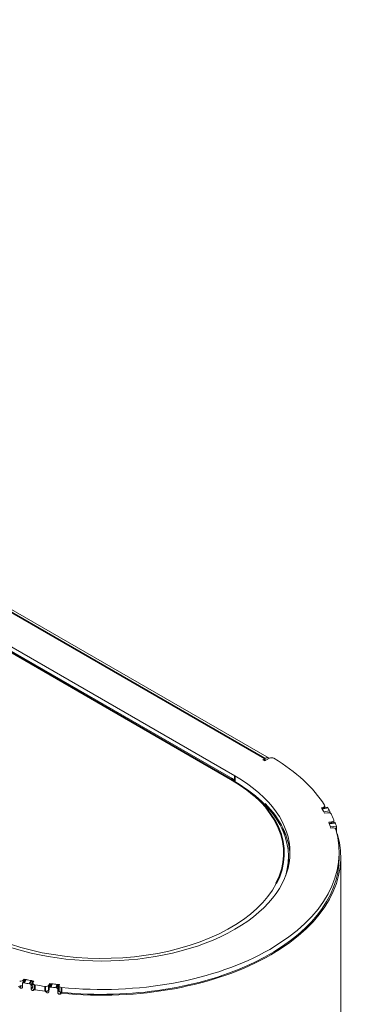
# Model space of a CAD drawing. Header units: millimetres. Extents: x 4 to 1188, y 1 to 840.
# Tile 207 of 210: x 1114 to 1130, y 310 to 357. Entities that reach past the tile are written whole.
import ezdxf

# ---------------------------------------------------------------- set-up
doc = ezdxf.new("R2010")
doc.units = ezdxf.units.MM
doc.layers.add('1', color=7, linetype='Continuous')

msp = doc.modelspace()

# ---------------------------------------------------------------- linework, layer by layer
at = {"layer": '1', "color": 154, "linetype": 'Continuous', "lineweight": 13}
for p, q in [((1125.9294, 321.3218), (1049.4098, 365.5004)), ((1124.2001, 320.327), (1049.1475, 363.6586)), ((1124.295, 320.4739), (1049.2087, 363.825)), ((1125.6284, 321.2437), (1125.7294, 321.302)), ((1125.7294, 321.1854), (1125.6284, 321.2437)), ((1125.9592, 321.318), (1125.7294, 321.1854)), ((1128.5013, 318.9607), (1128.4348, 318.9471)), ((1128.7208, 318.9624), (1128.4579, 318.909)), ((1128.553, 318.7437), (1128.8259, 318.7925)), ((1128.5964, 318.9372), (1128.5964, 319.0384)), ((1128.7228, 318.7045), (1128.587, 318.6805)), ((1128.7883, 318.2468), (1128.9266, 318.2652)), ((1129.0374, 318.2262), (1129.0374, 318.3456)), ((1129.0825, 318.2321), (1128.8082, 318.1961)), ((1128.8696, 318.026), (1129.1504, 318.0563)), ((1128.8873, 317.972), (1128.9567, 317.9794)), ((1129.1646, 317.9516), (1129.1646, 317.7801)), ((1129.1606, 317.7797), (1129.1646, 317.7801)), ((1126.8596, 316.4089), (1126.8596, 316.5838)), ((1129.2882, 316.5663), (1129.2882, 316.7996)), ((1129.3596, 202.1402), (1129.3596, 316.5663)), ((1114.2115, 310.7353), (1114.188, 310.6969)), ((1114.2115, 310.6535), (1114.2115, 310.7353)), ((1114.1349, 310.5141), (1114.1349, 310.3427)), ((1114.2366, 310.6946), (1114.1417, 310.5391)), ((1114.5515, 310.2631), (1114.5515, 310.4346)), ((1114.6255, 310.401), (1114.5515, 310.2631)), ((1114.6255, 310.5449), (1114.6255, 310.3116)), ((1114.6732, 310.6474), (1114.6317, 310.569)), ((1114.636, 310.5772), (1114.636, 310.5922)), ((1115.3925, 310.4513), (1115.4245, 310.5312)), ((1115.3991, 310.3035), (1115.3991, 310.132)), ((1115.4658, 310.4824), (1115.4025, 310.3215)), ((1115.4245, 310.3774), (1115.4245, 310.5312)), ((1115.8288, 310.0806), (1115.8288, 310.2521)), ((1115.8813, 310.2428), (1115.8288, 310.0806)), ((1115.8813, 310.2428), (1115.8813, 310.4142)), ((1115.8852, 310.4189), (1115.8852, 310.1857)), ((1115.8876, 310.434), (1115.9004, 310.474)), ((1115.3925, 310.218), (1115.3991, 310.2344))]:
    msp.add_line(p, q, dxfattribs=at)
at = {"layer": '1', "color": 154, "linetype": 'Continuous', "lineweight": 35}
for p, q in [((1125.7294, 321.302), (1049.4101, 365.365)), ((1124.093, 320.3164), (1049.1256, 363.5988)), ((1125.7294, 321.1854), (1125.7294, 321.302)), ((1124.295, 320.2406), (1124.295, 320.4739)), ((1128.4662, 318.8952), (1128.7357, 318.95)), ((1128.5013, 318.9178), (1128.5013, 318.9607)), ((1128.9266, 318.2116), (1128.9266, 318.2652)), ((1128.8135, 318.1823), (1129.0922, 318.2188)), ((1129.1009, 317.9447), (1129.1646, 317.9516)), ((1114.3013, 310.7172), (1114.2064, 310.5616)), ((1114.188, 310.6969), (1114.188, 310.6149)), ((1114.5638, 310.6671), (1114.4793, 310.5095)), ((1114.636, 310.5922), (1114.5515, 310.4346)), ((1114.7283, 310.4657), (1114.7283, 310.2324)), ((1115.2194, 310.1565), (1115.2194, 310.3897)), ((1115.3925, 310.4513), (1115.3925, 310.218)), ((1115.5363, 310.5166), (1115.473, 310.3558)), ((1115.8069, 310.4843), (1115.7544, 310.3221)), ((1115.8813, 310.4142), (1115.8288, 310.2521)), ((1116.0038, 310.3377), (1116.0038, 310.1044))]:
    msp.add_line(p, q, dxfattribs=at)
at = {"layer": '1', "color": 154, "linetype": 'Continuous', "lineweight": 13}
for centre, major_axis, start_param, end_param in [((1125.7294, 320.9754), (0.2, 0.3464), 6.1960307, 7.0685835), ((1126.0602, 321.2597), (-0.1429, 0), 3.9015104, 5.4977871), ((1117.9311, 316.7996), (11.3571, 0), 0.3530784, 0.7599177), ((1117.9311, 316.7996), (-9, 0), 0.7853982, 3.9269908), ((1124.093, 320.1414), (-0.1071, -0.1856), 2.3561945, 3.1415927), ((1117.9311, 316.5838), (8.9286, 0), 6.1113795, 7.0685835), ((1117.9311, 316.5663), (-9, 0), 3.1640256, 3.6610845), ((1117.9311, 316.7996), (11.1429, 0), 0.296706, 0.3403392), ((1117.9311, 316.7996), (11.1429, 0), 0.3069916, 0.331799), ((1128.4536, 319.0384), (-0.1429, 0), 1.9111355, 3.4946711), ((1117.9311, 316.7996), (11.4286, 0), 0.3068217, 0.3319688), ((1128.7645, 318.6256), (-0.1429, 0), 3.4256401, 5.009095), ((1117.9311, 316.7996), (-11.4286, 0), 3.381144, 3.4256401), ((1128.8945, 318.3456), (-0.1429, 0), 1.7976891, 3.381144), ((1117.9311, 316.7996), (11.3571, 0), 4.5418686, 6.4537057), ((1117.9311, 315.9423), (-9.2857, 0), 3.4656676, 3.5260451), ((1117.9311, 315.8257), (-9.3571, 0), 3.4902113, 3.5130369), ((1117.9311, 316.7996), (11.1429, 0), 0.1832596, 0.2268928), ((1117.9311, 316.7996), (11.1429, 0), 0.1917998, 0.2166072), ((1128.9827, 317.8983), (-0.1429, 0), 3.312113, 4.8956486), ((1117.9311, 316.7996), (11.4286, 0), 0.1916299, 0.2167771), ((1117.9311, 316.5663), (11.4286, 0), 4.5442134, 6.4509528), ((1117.9311, 316.5663), (11.3571, 0), 4.5418686, 6.2831638), ((1117.9311, 316.4089), (-8.9286, 0), 3.0734594, 3.1415436), ((1117.9311, 316.7588), (-8.7143, 0), 0.7853982, 2.8498663), ((1117.9311, 316.7996), (11.1429, 0), 4.3720498, 4.415683), ((1117.9311, 316.7996), (11.1429, 0), 4.38059, 4.4053974), ((1114.0533, 310.7244), (-0.1429, 0), 1.2177179, 2.8012534), ((1114.0533, 310.4912), (0.1429, 0), 4.3593106, 5.3206651), ((1117.9311, 316.7996), (11.4286, 0), 4.3804202, 4.4055673), ((1114.7683, 310.5449), (-0.1429, 0), 5.9864793, 7.5699342), ((1114.7683, 310.3116), (0.1429, 0), 3.1416113, 4.4283416), ((1117.9311, 316.7996), (-11.4286, 0), 1.2867489, 1.331245), ((1115.2533, 310.4699), (-0.1429, 0), 1.331245, 2.9146999), ((1117.9311, 316.7996), (11.1429, 0), 4.4854962, 4.5291294), ((1117.9311, 316.7996), (11.4286, 0), 4.4956119, 4.520759), ((1117.9311, 316.7996), (11.1429, 0), 4.4957818, 4.5205892), ((1116.028, 310.4189), (-0.1429, 0), 6.0999257, 7.6834613), ((1117.9311, 316.5663), (-11.4286, 0), 1.2867489, 1.331245), ((1117.9311, 316.5663), (11.4286, 0), 4.4290216, 4.4717495), ((1115.2533, 310.2366), (0.1429, 0), 4.4728376, 6.0562925), ((1116.028, 310.1857), (0.1429, 0), 3.1416026, 4.5418686)]:
    msp.add_ellipse(centre, major_axis=major_axis, ratio=0.5773503, start_param=start_param, end_param=end_param, dxfattribs=at)
at = {"layer": '1', "color": 154, "linetype": 'Continuous', "lineweight": 35}
for centre, major_axis, start_param in [((1124.093, 320.1414), (-0.1071, -0.1856), 3.1415927), ((1117.9311, 316.7588), (-8.7143, 0), 2.8498663)]:
    msp.add_ellipse(centre, major_axis=major_axis, ratio=0.5773503, start_param=start_param, end_param=3.9269908, dxfattribs=at)
at = {"layer": '1', "color": 154, "linetype": 'Continuous', "lineweight": 13}
for points, knots in [([(1128.4597, 318.9039), (1128.4602, 318.9034), (1128.4608, 318.9028), (1128.4629, 318.9003), (1128.4645, 318.898), (1128.4662, 318.8952)], [0, 0, 0, 0, 0.2574028, 0.2574028, 1, 1, 1, 1]), ([(1128.7208, 318.9625), (1128.7211, 318.9625), (1128.7215, 318.9626), (1128.7222, 318.9626), (1128.7225, 318.9625), (1128.7232, 318.9624), (1128.7243, 318.9621), (1128.7261, 318.9613), (1128.7277, 318.9601), (1128.7292, 318.9587), (1128.73, 318.9579), (1128.7324, 318.9551), (1128.734, 318.9528), (1128.7357, 318.95)], [0, 0, 0, 0, 0.0815858, 0.0815858, 0.1581203, 0.1581203, 0.2346548, 0.3877239, 0.5407929, 0.5407929, 0.6938619, 0.6938619, 1, 1, 1, 1]), ([(1128.8259, 318.7925), (1128.8274, 318.7897), (1128.8289, 318.7866), (1128.8311, 318.7815), (1128.8318, 318.7797), (1128.8332, 318.7759), (1128.8339, 318.7739), (1128.836, 318.7678), (1128.8373, 318.7635), (1128.8391, 318.7567), (1128.8397, 318.7544), (1128.8409, 318.7497), (1128.8414, 318.7473), (1128.843, 318.7402), (1128.8439, 318.7353), (1128.8449, 318.7292), (1128.8451, 318.728), (1128.8455, 318.7255), (1128.8461, 318.7218), (1128.8468, 318.7158), (1128.8473, 318.7111), (1128.8478, 318.7065), (1128.8479, 318.7042), (1128.8484, 318.6974), (1128.8485, 318.693), (1128.8485, 318.689)], [0, 0, 0, 0, 0.125, 0.125, 0.1875, 0.1875, 0.25, 0.25, 0.375, 0.375, 0.4375, 0.4375, 0.5, 0.5, 0.625, 0.625, 0.65625, 0.65625, 0.6875, 0.75, 0.8125, 0.8125, 0.875, 0.875, 1, 1, 1, 1]), ([(1128.808, 318.1931), (1128.8082, 318.1928), (1128.8085, 318.1924), (1128.8093, 318.1913), (1128.8098, 318.1904), (1128.8114, 318.1875), (1128.8125, 318.1851), (1128.8135, 318.1823)], [0, 0, 0, 0, 0.1515237, 0.1515237, 0.4343491, 0.4343491, 1, 1, 1, 1]), ([(1129.0825, 318.2321), (1129.0827, 318.2321), (1129.0828, 318.2321), (1129.0832, 318.2321), (1129.0835, 318.232), (1129.0839, 318.2319), (1129.0846, 318.2315), (1129.0859, 318.2306), (1129.0869, 318.2293), (1129.0879, 318.2278), (1129.0884, 318.2269), (1129.09, 318.224), (1129.0911, 318.2216), (1129.0922, 318.2188)], [0, 0, 0, 0, 0.0581957, 0.0581957, 0.1366794, 0.1366794, 0.215163, 0.3721304, 0.5290978, 0.5290978, 0.6860652, 0.6860652, 1, 1, 1, 1]), ([(1129.1504, 318.0563), (1129.1514, 318.0535), (1129.1523, 318.0503), (1129.1537, 318.045), (1129.1541, 318.0432), (1129.155, 318.0393), (1129.1555, 318.0373), (1129.1568, 318.031), (1129.1576, 318.0267), (1129.1587, 318.0198), (1129.1591, 318.0175), (1129.1598, 318.0127), (1129.1602, 318.0103), (1129.1612, 318.0031), (1129.1617, 317.9982), (1129.1624, 317.992), (1129.1625, 317.9907), (1129.1627, 317.9883), (1129.1631, 317.9846), (1129.1636, 317.9785), (1129.1639, 317.9738), (1129.1641, 317.9691), (1129.1642, 317.9668), (1129.1645, 317.96), (1129.1646, 317.9556), (1129.1646, 317.9516)], [0, 0, 0, 0, 0.125, 0.125, 0.1875, 0.1875, 0.25, 0.25, 0.375, 0.375, 0.4375, 0.4375, 0.5, 0.5, 0.625, 0.625, 0.65625, 0.65625, 0.6875, 0.75, 0.8125, 0.8125, 0.875, 0.875, 1, 1, 1, 1]), ([(1129.1921, 317.6809), (1129.1924, 317.6809), (1129.1932, 317.6808), (1129.1939, 317.6801), (1129.1949, 317.6788), (1129.1955, 317.6779), (1129.1965, 317.6758), (1129.197, 317.6745), (1129.1981, 317.6716), (1129.1986, 317.67), (1129.1992, 317.6681)], [0, 0, 0, 0, 0.1350884, 0.3513163, 0.3513163, 0.5675442, 0.5675442, 0.7837721, 0.7837721, 1, 1, 1, 1]), ([(1114.3013, 310.7172), (1114.2966, 310.7181), (1114.292, 310.7186), (1114.2851, 310.7188), (1114.2828, 310.7188), (1114.2784, 310.7185), (1114.2761, 310.7183), (1114.2696, 310.7173), (1114.2655, 310.7162), (1114.2597, 310.714), (1114.2578, 310.7132), (1114.2542, 310.7113), (1114.2524, 310.7103), (1114.2475, 310.707), (1114.2445, 310.7045), (1114.2413, 310.701), (1114.2406, 310.7002), (1114.2394, 310.6987), (1114.2382, 310.6972), (1114.2372, 310.6955), (1114.2366, 310.6947)], [0, 0, 0, 0, 0.1735094, 0.1735094, 0.2602642, 0.2602642, 0.3470189, 0.3470189, 0.5205283, 0.5205283, 0.6072831, 0.6072831, 0.6940378, 0.6940378, 0.8675472, 0.8675472, 0.9109246, 0.9109246, 0.9543019, 1, 1, 1, 1]), ([(1114.0087, 310.3381), (1114.0059, 310.3433), (1114.0023, 310.3483), (1113.9961, 310.3553), (1113.9938, 310.3576), (1113.9891, 310.3619), (1113.9842, 310.3659), (1113.9789, 310.3694), (1113.9733, 310.3727), (1113.9704, 310.3741), (1113.9647, 310.3768), (1113.9617, 310.3779), (1113.9558, 310.3799), (1113.9527, 310.3807), (1113.9497, 310.3814)], [0, 0, 0, 0, 0.25, 0.25, 0.375, 0.375, 0.5, 0.625, 0.625, 0.75, 0.75, 0.875, 0.875, 1, 1, 1, 1]), ([(1114.1349, 310.3427), (1114.1329, 310.3371), (1114.1306, 310.3317), (1114.1263, 310.324), (1114.1248, 310.3215), (1114.1214, 310.3168), (1114.1195, 310.3145), (1114.1165, 310.3112), (1114.1154, 310.3102), (1114.1132, 310.3082), (1114.112, 310.3072), (1114.1083, 310.3045), (1114.1057, 310.3028), (1114.1014, 310.3008), (1114.0999, 310.3002), (1114.0969, 310.2991), (1114.0922, 310.2977), (1114.0872, 310.297), (1114.0819, 310.2968), (1114.0802, 310.2968), (1114.0766, 310.2969), (1114.0748, 310.2971), (1114.0712, 310.2975), (1114.0694, 310.2978), (1114.0658, 310.2985), (1114.0639, 310.299), (1114.0585, 310.3003), (1114.0549, 310.3014), (1114.0496, 310.3033), (1114.0478, 310.304), (1114.0443, 310.3055), (1114.0425, 310.3063), (1114.0374, 310.309), (1114.0341, 310.3109), (1114.0294, 310.3142), (1114.0278, 310.3154), (1114.0249, 310.3179), (1114.0234, 310.3192), (1114.0193, 310.3231), (1114.0169, 310.3259), (1114.0136, 310.3303), (1114.0125, 310.3319), (1114.0105, 310.3349), (1114.0096, 310.3365), (1114.0087, 310.3381)], [0, 0, 0, 0, 0.125, 0.125, 0.1875, 0.1875, 0.25, 0.25, 0.28125, 0.28125, 0.3125, 0.3125, 0.375, 0.375, 0.40625, 0.40625, 0.4375, 0.5, 0.5, 0.53125, 0.53125, 0.5625, 0.5625, 0.59375, 0.59375, 0.625, 0.625, 0.6875, 0.6875, 0.71875, 0.71875, 0.75, 0.75, 0.8125, 0.8125, 0.84375, 0.84375, 0.875, 0.875, 0.9375, 0.9375, 0.96875, 0.96875, 1, 1, 1, 1]), ([(1114.2064, 310.5616), (1114.2017, 310.5625), (1114.1971, 310.563), (1114.1902, 310.5632), (1114.1879, 310.5632), (1114.1834, 310.5629), (1114.1812, 310.5627), (1114.1747, 310.5617), (1114.1706, 310.5606), (1114.1648, 310.5584), (1114.1629, 310.5576), (1114.1593, 310.5557), (1114.1575, 310.5547), (1114.1526, 310.5514), (1114.1496, 310.5489), (1114.1464, 310.5454), (1114.1457, 310.5446), (1114.1445, 310.5431), (1114.1428, 310.5408), (1114.1403, 310.5368), (1114.1387, 310.5333), (1114.1374, 310.5297), (1114.1368, 310.5279), (1114.1354, 310.5222), (1114.1349, 310.5182), (1114.1349, 310.5141)], [0, 0, 0, 0, 0.125, 0.125, 0.1875, 0.1875, 0.25, 0.25, 0.375, 0.375, 0.4375, 0.4375, 0.5, 0.5, 0.625, 0.625, 0.65625, 0.65625, 0.6875, 0.75, 0.8125, 0.8125, 0.875, 0.875, 1, 1, 1, 1]), ([(1114.5515, 310.4346), (1114.5515, 310.4387), (1114.5511, 310.4428), (1114.5497, 310.4489), (1114.5491, 310.451), (1114.5477, 310.4551), (1114.5469, 310.4572), (1114.5442, 310.4633), (1114.542, 310.4672), (1114.5381, 310.473), (1114.5367, 310.4749), (1114.5336, 310.4786), (1114.532, 310.4804), (1114.527, 310.4855), (1114.5234, 310.4888), (1114.5185, 310.4925), (1114.5175, 310.4932), (1114.5154, 310.4946), (1114.5123, 310.4967), (1114.507, 310.4998), (1114.5026, 310.502), (1114.4981, 310.504), (1114.4958, 310.5049), (1114.4888, 310.5073), (1114.4841, 310.5086), (1114.4793, 310.5095)], [0, 0, 0, 0, 0.125, 0.125, 0.1875, 0.1875, 0.25, 0.25, 0.375, 0.375, 0.4375, 0.4375, 0.5, 0.5, 0.625, 0.625, 0.65625, 0.65625, 0.6875, 0.75, 0.8125, 0.8125, 0.875, 0.875, 1, 1, 1, 1]), ([(1114.6766, 310.2124), (1114.6747, 310.2099), (1114.6727, 310.2077), (1114.6683, 310.2034), (1114.6659, 310.2015), (1114.6619, 310.1988), (1114.6605, 310.198), (1114.6577, 310.1965), (1114.6532, 310.1944), (1114.6484, 310.193), (1114.6433, 310.192), (1114.6415, 310.1917), (1114.638, 310.1914), (1114.6344, 310.1912), (1114.6308, 310.1914), (1114.6271, 310.1917), (1114.6253, 310.1919), (1114.6225, 310.1923), (1114.6215, 310.1924), (1114.6197, 310.1928), (1114.6169, 310.1933), (1114.6142, 310.1939), (1114.6087, 310.1953), (1114.605, 310.1964), (1114.5997, 310.1985), (1114.5979, 310.1992), (1114.5943, 310.2008), (1114.5926, 310.2017), (1114.5875, 310.2044), (1114.5842, 310.2065), (1114.5796, 310.21), (1114.5781, 310.2112), (1114.5753, 310.2137), (1114.5712, 310.2177), (1114.5677, 310.222), (1114.5636, 310.228), (1114.5618, 310.2311), (1114.5587, 310.2374), (1114.5574, 310.2405), (1114.5551, 310.2469), (1114.5542, 310.2502), (1114.5526, 310.2567), (1114.552, 310.2599), (1114.5515, 310.2631)], [0, 0, 0, 0, 0.0625, 0.0625, 0.125, 0.125, 0.15625, 0.15625, 0.1875, 0.25, 0.25, 0.28125, 0.28125, 0.3125, 0.34375, 0.34375, 0.375, 0.375, 0.390625, 0.390625, 0.40625, 0.4375, 0.4375, 0.5, 0.5, 0.53125, 0.53125, 0.5625, 0.5625, 0.625, 0.625, 0.65625, 0.65625, 0.6875, 0.75, 0.75, 0.8125, 0.8125, 0.875, 0.875, 0.9375, 0.9375, 1, 1, 1, 1]), ([(1114.636, 310.5922), (1114.636, 310.5963), (1114.6356, 310.6004), (1114.6342, 310.6065), (1114.6336, 310.6086), (1114.6322, 310.6127), (1114.6314, 310.6148), (1114.6287, 310.6209), (1114.6265, 310.6248), (1114.6226, 310.6306), (1114.6211, 310.6325), (1114.6181, 310.6362), (1114.6165, 310.6379), (1114.6115, 310.6431), (1114.6079, 310.6463), (1114.603, 310.65), (1114.602, 310.6508), (1114.5999, 310.6522), (1114.5968, 310.6543), (1114.5915, 310.6574), (1114.5871, 310.6595), (1114.5826, 310.6615), (1114.5803, 310.6625), (1114.5733, 310.6649), (1114.5685, 310.6662), (1114.5638, 310.6671)], [0, 0, 0, 0, 0.125, 0.125, 0.1875, 0.1875, 0.25, 0.25, 0.375, 0.375, 0.4375, 0.4375, 0.5, 0.5, 0.625, 0.625, 0.65625, 0.65625, 0.6875, 0.75, 0.8125, 0.8125, 0.875, 0.875, 1, 1, 1, 1]), ([(1115.473, 310.3558), (1115.4681, 310.3564), (1115.4633, 310.3566), (1115.4562, 310.3563), (1115.4539, 310.3561), (1115.4492, 310.3556), (1115.4469, 310.3552), (1115.4402, 310.3537), (1115.436, 310.3523), (1115.4299, 310.3498), (1115.428, 310.3488), (1115.4242, 310.3467), (1115.4224, 310.3456), (1115.4173, 310.342), (1115.4143, 310.3393), (1115.4109, 310.3355), (1115.4102, 310.3347), (1115.409, 310.3331), (1115.4072, 310.3307), (1115.4046, 310.3265), (1115.403, 310.3229), (1115.4016, 310.3192), (1115.401, 310.3173), (1115.3996, 310.3115), (1115.3991, 310.3076), (1115.3991, 310.3035)], [0, 0, 0, 0, 0.125, 0.125, 0.1875, 0.1875, 0.25, 0.25, 0.375, 0.375, 0.4375, 0.4375, 0.5, 0.5, 0.625, 0.625, 0.65625, 0.65625, 0.6875, 0.75, 0.8125, 0.8125, 0.875, 0.875, 1, 1, 1, 1]), ([(1115.5363, 310.5166), (1115.5314, 310.5172), (1115.5266, 310.5175), (1115.5195, 310.5172), (1115.5172, 310.517), (1115.5125, 310.5164), (1115.5102, 310.516), (1115.5035, 310.5146), (1115.4993, 310.5132), (1115.4932, 310.5106), (1115.4913, 310.5097), (1115.4875, 310.5076), (1115.4857, 310.5064), (1115.4806, 310.5028), (1115.4776, 310.5001), (1115.4742, 310.4963), (1115.4735, 310.4956), (1115.4723, 310.494), (1115.4705, 310.4916), (1115.468, 310.4875), (1115.4664, 310.484), (1115.4657, 310.4823)], [0, 0, 0, 0, 0.154685, 0.154685, 0.2320275, 0.2320275, 0.30937, 0.30937, 0.4640551, 0.4640551, 0.5413976, 0.5413976, 0.6187401, 0.6187401, 0.7734251, 0.7734251, 0.8120964, 0.8120964, 0.8507676, 0.9281101, 1, 1, 1, 1]), ([(1115.8288, 310.2521), (1115.8288, 310.2562), (1115.8283, 310.2603), (1115.8269, 310.2663), (1115.8263, 310.2683), (1115.8249, 310.2724), (1115.824, 310.2744), (1115.8212, 310.2803), (1115.8189, 310.2841), (1115.8149, 310.2896), (1115.8134, 310.2914), (1115.8103, 310.2949), (1115.8087, 310.2966), (1115.8036, 310.3014), (1115.7998, 310.3044), (1115.7947, 310.3077), (1115.7937, 310.3084), (1115.7916, 310.3097), (1115.7884, 310.3115), (1115.7829, 310.3143), (1115.7784, 310.3162), (1115.7737, 310.3179), (1115.7713, 310.3186), (1115.7641, 310.3206), (1115.7593, 310.3216), (1115.7544, 310.3221)], [0, 0, 0, 0, 0.125, 0.125, 0.1875, 0.1875, 0.25, 0.25, 0.375, 0.375, 0.4375, 0.4375, 0.5, 0.5, 0.625, 0.625, 0.65625, 0.65625, 0.6875, 0.75, 0.8125, 0.8125, 0.875, 0.875, 1, 1, 1, 1]), ([(1115.8813, 310.4142), (1115.8813, 310.4183), (1115.8808, 310.4224), (1115.8794, 310.4285), (1115.8788, 310.4305), (1115.8774, 310.4345), (1115.8766, 310.4365), (1115.8738, 310.4425), (1115.8715, 310.4463), (1115.8675, 310.4517), (1115.866, 310.4535), (1115.8629, 310.457), (1115.8613, 310.4587), (1115.8561, 310.4635), (1115.8524, 310.4665), (1115.8473, 310.4699), (1115.8463, 310.4706), (1115.8442, 310.4718), (1115.841, 310.4737), (1115.8355, 310.4764), (1115.8309, 310.4783), (1115.8263, 310.48), (1115.8239, 310.4808), (1115.8167, 310.4828), (1115.8118, 310.4837), (1115.8069, 310.4843)], [0, 0, 0, 0, 0.125, 0.125, 0.1875, 0.1875, 0.25, 0.25, 0.375, 0.375, 0.4375, 0.4375, 0.5, 0.5, 0.625, 0.625, 0.65625, 0.65625, 0.6875, 0.75, 0.8125, 0.8125, 0.875, 0.875, 1, 1, 1, 1]), ([(1114.7357, 310.2312), (1114.7297, 310.2322), (1114.7238, 310.2325), (1114.7167, 310.2321), (1114.7152, 310.232), (1114.7124, 310.2317), (1114.711, 310.2314), (1114.7068, 310.2307), (1114.7015, 310.2294), (1114.6966, 310.2274), (1114.693, 310.2257), (1114.6918, 310.2251), (1114.6896, 310.2238), (1114.6885, 310.2231), (1114.6832, 310.2196), (1114.6796, 310.2162), (1114.6766, 310.2124)], [0, 0, 0, 0, 0.25, 0.25, 0.3125, 0.3125, 0.375, 0.375, 0.5, 0.625, 0.625, 0.6875, 0.6875, 0.75, 0.75, 1, 1, 1, 1]), ([(1115.2685, 310.1189), (1115.2655, 310.1239), (1115.2619, 310.1287), (1115.2554, 310.1352), (1115.2531, 310.1374), (1115.2482, 310.1413), (1115.2431, 310.145), (1115.2376, 310.1482), (1115.2318, 310.1511), (1115.2288, 310.1523), (1115.2229, 310.1546), (1115.2198, 310.1555), (1115.2137, 310.1571), (1115.2105, 310.1577), (1115.2074, 310.1582)], [0, 0, 0, 0, 0.25, 0.25, 0.375, 0.375, 0.5, 0.625, 0.625, 0.75, 0.75, 0.875, 0.875, 1, 1, 1, 1]), ([(1115.3991, 310.132), (1115.397, 310.1263), (1115.3946, 310.1207), (1115.3902, 310.1128), (1115.3886, 310.1102), (1115.3851, 310.1052), (1115.3832, 310.1028), (1115.38, 310.0993), (1115.3789, 310.0982), (1115.3766, 310.096), (1115.3753, 310.095), (1115.3716, 310.092), (1115.3689, 310.0902), (1115.3644, 310.0879), (1115.3629, 310.0871), (1115.3597, 310.0858), (1115.3549, 310.0841), (1115.3497, 310.0831), (1115.3443, 310.0825), (1115.3424, 310.0824), (1115.3387, 310.0823), (1115.3369, 310.0823), (1115.3332, 310.0826), (1115.3313, 310.0827), (1115.3275, 310.0832), (1115.3257, 310.0835), (1115.32, 310.0845), (1115.3163, 310.0853), (1115.3108, 310.0869), (1115.3089, 310.0874), (1115.3053, 310.0887), (1115.3035, 310.0894), (1115.2981, 310.0917), (1115.2947, 310.0934), (1115.2899, 310.0964), (1115.2883, 310.0975), (1115.2852, 310.0997), (1115.2837, 310.1009), (1115.2795, 310.1046), (1115.2769, 310.1073), (1115.2735, 310.1115), (1115.2724, 310.1129), (1115.2704, 310.1159), (1115.2694, 310.1174), (1115.2685, 310.1189)], [0, 0, 0, 0, 0.125, 0.125, 0.1875, 0.1875, 0.25, 0.25, 0.28125, 0.28125, 0.3125, 0.3125, 0.375, 0.375, 0.40625, 0.40625, 0.4375, 0.5, 0.5, 0.53125, 0.53125, 0.5625, 0.5625, 0.59375, 0.59375, 0.625, 0.625, 0.6875, 0.6875, 0.71875, 0.71875, 0.75, 0.75, 0.8125, 0.8125, 0.84375, 0.84375, 0.875, 0.875, 0.9375, 0.9375, 0.96875, 0.96875, 1, 1, 1, 1]), ([(1115.9573, 310.0383), (1115.9554, 310.0358), (1115.9533, 310.0334), (1115.9488, 310.0288), (1115.9463, 310.0267), (1115.9423, 310.0238), (1115.9409, 310.0229), (1115.9379, 310.0212), (1115.9333, 310.0188), (1115.9284, 310.017), (1115.9231, 310.0157), (1115.9213, 310.0153), (1115.9177, 310.0148), (1115.914, 310.0143), (1115.9103, 310.0142), (1115.9065, 310.0143), (1115.9046, 310.0144), (1115.9017, 310.0146), (1115.9008, 310.0147), (1115.8989, 310.0149), (1115.896, 310.0152), (1115.8932, 310.0157), (1115.8875, 310.0167), (1115.8838, 310.0176), (1115.8783, 310.0192), (1115.8764, 310.0198), (1115.8728, 310.0212), (1115.871, 310.0219), (1115.8657, 310.0243), (1115.8624, 310.0262), (1115.8577, 310.0294), (1115.8561, 310.0305), (1115.8532, 310.0328), (1115.849, 310.0365), (1115.8454, 310.0406), (1115.8412, 310.0463), (1115.8393, 310.0493), (1115.8361, 310.0553), (1115.8348, 310.0584), (1115.8325, 310.0647), (1115.8315, 310.0679), (1115.8299, 310.0742), (1115.8293, 310.0774), (1115.8288, 310.0806)], [0, 0, 0, 0, 0.0625, 0.0625, 0.125, 0.125, 0.15625, 0.15625, 0.1875, 0.25, 0.25, 0.28125, 0.28125, 0.3125, 0.34375, 0.34375, 0.375, 0.375, 0.390625, 0.390625, 0.40625, 0.4375, 0.4375, 0.5, 0.5, 0.53125, 0.53125, 0.5625, 0.5625, 0.625, 0.625, 0.65625, 0.65625, 0.6875, 0.75, 0.75, 0.8125, 0.8125, 0.875, 0.875, 0.9375, 0.9375, 1, 1, 1, 1]), ([(1116.0181, 310.0611), (1116.0119, 310.0617), (1116.0059, 310.0617), (1115.9985, 310.0608), (1115.997, 310.0606), (1115.9941, 310.06), (1115.9927, 310.0597), (1115.9884, 310.0587), (1115.983, 310.057), (1115.9779, 310.0547), (1115.9742, 310.0528), (1115.973, 310.0521), (1115.9707, 310.0507), (1115.9696, 310.0499), (1115.9642, 310.046), (1115.9605, 310.0424), (1115.9573, 310.0383)], [0, 0, 0, 0, 0.25, 0.25, 0.3125, 0.3125, 0.375, 0.375, 0.5, 0.625, 0.625, 0.6875, 0.6875, 0.75, 0.75, 1, 1, 1, 1])]:
    msp.add_open_spline(points, degree=3, knots=knots, dxfattribs=at)
at = {"layer": '1', "color": 154, "linetype": 'Continuous', "lineweight": 35}
msp.add_open_spline([(1114.0538, 310.4091), (1114.0481, 310.4001), (1114.0424, 310.3911), (1114.0353, 310.3799), (1114.0339, 310.3776), (1114.0245, 310.3629), (1114.0166, 310.3505), (1114.0087, 310.3381)], degree=3, knots=[0, 0, 0, 0, 0.3792599, 0.3792599, 0.4750174, 0.4750174, 1, 1, 1, 1], dxfattribs=at)
for points in [[(1114.6766, 310.2124), (1114.6819, 310.2227), (1114.6872, 310.233), (1114.6925, 310.2433)], [(1115.2845, 310.1572), (1115.2792, 310.1444), (1115.2738, 310.1316), (1115.2685, 310.1189)], [(1115.9573, 310.0383), (1115.9646, 310.0622), (1115.9718, 310.0861), (1115.979, 310.1099)], [(1116.0305, 310.1021), (1116.0264, 310.0885), (1116.0222, 310.0748), (1116.0181, 310.0611)]]:
    msp.add_open_spline(points, degree=3, dxfattribs=at)

doc.saveas('drawing.dxf')
